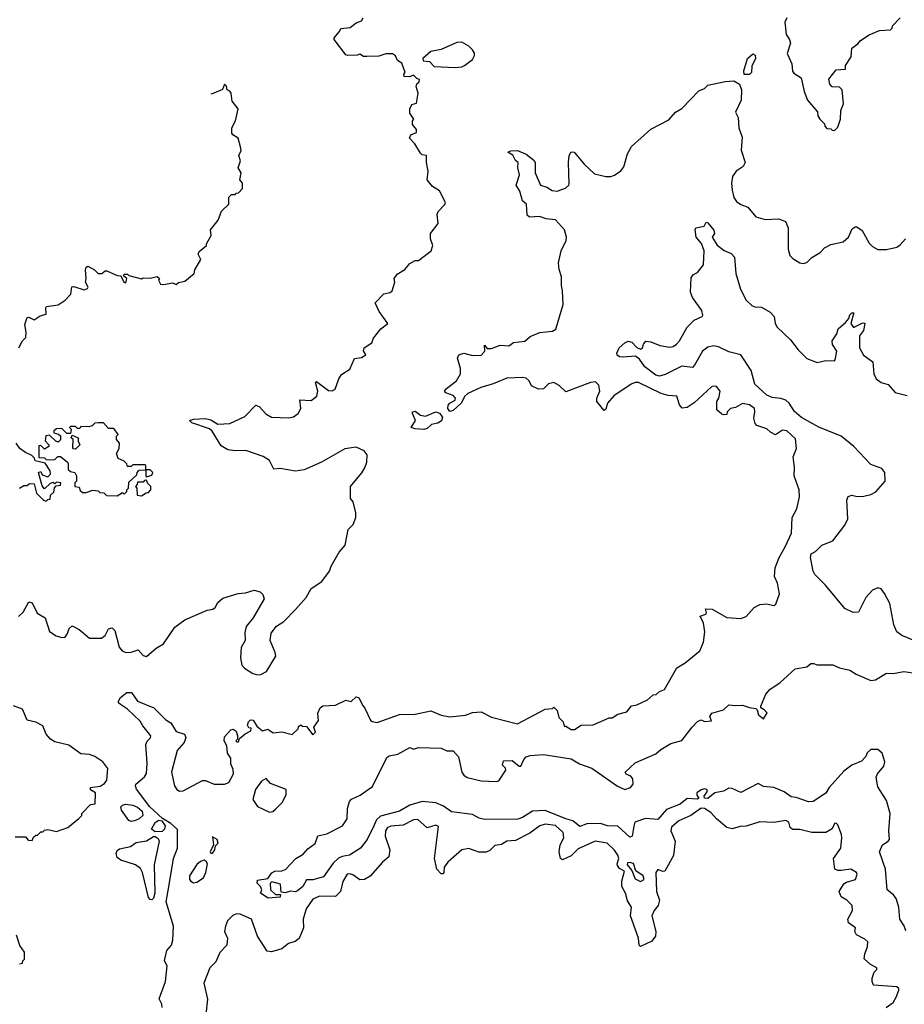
# Model space of a CAD drawing. Extents: x 2386423 to 2568864, y 578392 to 761999.
# Tile 198 of 256: x 2405742 to 2410848, y 705684 to 711370. Entities that reach past the tile are written whole.
import ezdxf

# ---------------------------------------------------------------- set-up
doc = ezdxf.new("R2010")
doc.units = 0

msp = doc.modelspace()

# ---------------------------------------------------------------- linework, layer by layer
at = {"layer": '0CON05XD'}
for points in [[(2407690, 711165), (2407635, 711162.5), (2407625, 711167.5), (2407557.5, 711255), (2407557.5, 711265), (2407588.3, 711301.7), (2407595, 711320), (2407650, 711325), (2407685, 711352.5), (2407715, 711362.5), (2407725, 711380)], [(2410170, 711380), (2410158.8, 711355), (2410166.2, 711285), (2410186.2, 711255), (2410191.2, 711235), (2410173.3, 711175), (2410198.8, 711115), (2410203.6, 711073.6), (2410210.7, 711060.7), (2410252.5, 711035), (2410270, 710955), (2410290, 710905), (2410348.3, 710838.3), (2410350, 710815), (2410360, 710795), (2410388.3, 710768.3), (2410390, 710755), (2410401.7, 710741.7), (2410425, 710740), (2410431.7, 710731.7), (2410445, 710730), (2410465, 710750), (2410480, 710795), (2410482.5, 710845), (2410497.5, 710885), (2410490, 710965), (2410475, 710980), (2410431.7, 710981.7), (2410418.3, 710998.3), (2410413, 711027), (2410455, 711080), (2410510, 711085), (2410510, 711105), (2410542.5, 711155), (2410546.2, 711205), (2410579.7, 711230.3), (2410595, 711250), (2410645, 711282.5), (2410705, 711307.5), (2410768.3, 711311.7), (2410778.3, 711321.7), (2410780, 711335), (2410825, 711380)], [(2408255, 711093.3), (2408295, 711097.5), (2408310, 711105), (2408355, 711140), (2408367, 711163), (2408367, 711177), (2408356.4, 711196.4), (2408335, 711217.5), (2408295, 711240), (2408265, 711237.5), (2408175, 711197.5), (2408115, 711186.7), (2408070, 711145), (2408071.7, 711131.7), (2408108.3, 711128.3), (2408135, 711100), (2408255, 711093.3)], [(2405735, 707923.8), (2405762.3, 707947.7), (2405795, 708007.5), (2405815, 708002.5), (2405842.3, 707942.3), (2405890, 707915), (2405915, 707836.7), (2405952.1, 707812.1), (2405985, 707802), (2406005, 707803.3), (2406018.8, 707825), (2406026.7, 707855), (2406045, 707870), (2406085, 707847.5), (2406145, 707799.2), (2406215, 707798.8), (2406235.8, 707814.2), (2406255, 707852.5), (2406275, 707858.8), (2406291.7, 707841.7), (2406316.9, 707746.9), (2406333.3, 707725), (2406355, 707716.2), (2406385, 707716.7), (2406425, 707730), (2406455, 707697.5), (2406475, 707693.3), (2406529.3, 707740.7), (2406572.5, 707765), (2406637.3, 707862.7), (2406695, 707903.8), (2406825, 707960), (2406856.7, 707965), (2406870, 707975), (2406885.8, 708005), (2406915, 708030), (2407003, 708057), (2407045, 708060.8), (2407096.4, 708076.4), (2407130, 708065), (2407145, 708050), (2407152.5, 708025), (2407090, 707915), (2407050, 707865), (2407041.7, 707831.7), (2407043.8, 707785), (2407020, 707745), (2407015.8, 707685), (2407025, 707642.5), (2407040, 707625), (2407087.5, 707595), (2407115, 707585.8), (2407135, 707587.5), (2407166.2, 707605), (2407220, 707695), (2407217.5, 707715), (2407187.5, 707785), (2407193.8, 707826.2), (2407225, 707867.5), (2407267.5, 707895), (2407335, 707963.3), (2407395, 708032.5), (2407424.1, 708085.9), (2407486.7, 708125), (2407530, 708185), (2407540, 708215), (2407586.2, 708295), (2407620, 708335), (2407637.5, 708425), (2407666.1, 708453.9), (2407683.3, 708495), (2407683, 708523), (2407667.5, 708585), (2407652.5, 708605), (2407652.5, 708675), (2407717.3, 708752.7), (2407735, 708782.5), (2407746, 708815), (2407747.3, 708857.3), (2407730.5, 708880.5), (2407685, 708901.2), (2407618.8, 708891.2), (2407483.8, 708815), (2407385, 708771.1), (2407335, 708763.6), (2407245, 708778.6), (2407210, 708775), (2407183.4, 708823.4), (2407148, 708848), (2407047.3, 708882.7), (2406985, 708880.6), (2406943.3, 708885), (2406905, 708909.2), (2406853.2, 708993.2), (2406837.6, 709007.6), (2406735, 709041.2), (2406722.5, 709055), (2406745, 709063.8), (2406815, 709066.9), (2406845, 709060), (2406885, 709034.4), (2406955, 709037.1), (2407042.3, 709077.7), (2407105, 709143.3), (2407125, 709136), (2407163.6, 709093.6), (2407195, 709074.4), (2407295, 709070), (2407323, 709077), (2407348.8, 709095), (2407365.8, 709124.2), (2407360, 709175), (2407425, 709170), (2407456.7, 709195), (2407463.8, 709225), (2407450, 709275), (2407455, 709280), (2407525, 709228.8), (2407545, 709226.7), (2407563, 709237), (2407584.1, 709295.9), (2407599.5, 709320.5), (2407648, 709352), (2407675, 709412.5), (2407715, 709420), (2407740, 709435), (2407727.5, 709457.5), (2407730, 709475), (2407775, 709503.8), (2407785, 709530), (2407826.1, 709583.9), (2407867.5, 709615), (2407816.7, 709685), (2407793.3, 709735), (2407843.9, 709786.1), (2407880, 709795), (2407892.5, 709805), (2407907.5, 709855), (2407903.3, 709875), (2407920.3, 709899.7), (2407965, 709927.5), (2407995, 709962.5), (2408025, 709980), (2408045, 709980), (2408117.5, 710035), (2408127.5, 710065), (2408112.5, 710105), (2408113.3, 710135), (2408157, 710193), (2408152.5, 710245), (2408158.3, 710261.7), (2408196.4, 710303.6), (2408200, 710315), (2408165, 710382.5), (2408125, 710407.5), (2408093.3, 710445), (2408100, 710495), (2408090, 710545), (2408090, 710585), (2408065, 710590), (2408055, 710600), (2408023, 710653), (2407992.5, 710685), (2408000, 710705), (2408031.7, 710718.3), (2408032.5, 710735), (2408010, 710765), (2408010, 710785), (2408017.5, 710795), (2407995, 710830), (2407993.3, 710855), (2408005, 710880), (2408031.7, 710888.3), (2408042.5, 710945), (2408030, 710985), (2408035, 711000), (2408048.3, 711011.7), (2408050, 711025), (2408035, 711030), (2408015, 711050), (2407995, 711040), (2407961.7, 711041.7), (2407960, 711055), (2407966.7, 711065), (2407948.3, 711118.3), (2407922.5, 711135), (2407910.7, 711160.7), (2407895, 711173.3), (2407855, 711173.3), (2407815, 711160), (2407745, 711156.7), (2407727.5, 711157.5), (2407705, 711170), (2407690, 711165)], [(2409955, 711052.9), (2409925, 711054.3), (2409922.5, 711075), (2409944.3, 711145), (2409975, 711172.5), (2409986.7, 711165), (2409990, 711145), (2409968.6, 711101.4), (2409965.8, 711065), (2409955, 711052.9)], [(2409398.3, 707471.7), (2409417, 707473), (2409435, 707490), (2409465, 707502.5), (2409535, 707627.5), (2409583.6, 707656.4), (2409667.5, 707725), (2409690, 707775), (2409696.7, 707835), (2409690, 707885), (2409670, 707925), (2409703, 707937), (2409707.5, 707945), (2409701.7, 707968.3), (2409740, 707965), (2409825, 707917.5), (2409905, 707912.5), (2409936.1, 707923.9), (2409982.5, 707975), (2410015, 707993.3), (2410055, 707996.7), (2410095, 707987.5), (2410107.5, 707995), (2410128, 708055), (2410115.8, 708115), (2410098.8, 708155), (2410103.9, 708203.9), (2410125.7, 708265), (2410161.4, 708325), (2410198, 708405), (2410201.2, 708495), (2410228.8, 708545), (2410243.8, 708615), (2410242, 708655), (2410212, 708735), (2410214.1, 708784.1), (2410206.7, 708845), (2410225.8, 708894.2), (2410219.5, 708949.5), (2410170, 708995), (2410145, 708998.8), (2410105, 708973.3), (2410077, 708987), (2410055, 709007.5), (2409997, 709027), (2409987.5, 709037.5), (2409979.3, 709069.3), (2409986.2, 709105), (2409983.8, 709125), (2409955, 709146), (2409915, 709153.8), (2409875, 709131.2), (2409845, 709123.8), (2409826.7, 709105), (2409825, 709090), (2409805, 709087.5), (2409795, 709092.5), (2409767, 709117), (2409766.2, 709165), (2409778, 709185), (2409785.8, 709225), (2409765, 709251.2), (2409745, 709253.8), (2409735, 709248.8), (2409635, 709158), (2409595, 709131.2), (2409567, 709127), (2409550, 709145), (2409535, 709196.7), (2409485, 709200), (2409445, 709210.6), (2409315, 709274.3), (2409295, 709274.3), (2409271.2, 709265), (2409171.7, 709198.3), (2409136, 709155), (2409125, 709120), (2409115, 709112.5), (2409073.3, 709165), (2409074.2, 709185), (2409090, 709225), (2409085, 709260), (2409065, 709278), (2409037.5, 709275), (2408895, 709221.2), (2408857.1, 709257.1), (2408825.6, 709275.6), (2408795, 709268), (2408765, 709238.8), (2408736.4, 709236.4), (2408696.1, 709256.1), (2408683.3, 709285), (2408665, 709299.2), (2408644.3, 709304.3), (2408555, 709300), (2408475, 709267.1), (2408403.4, 709246.6), (2408328.9, 709211.1), (2408312, 709195), (2408290, 709155), (2408245, 709112.5), (2408225, 709108), (2408213.1, 709125), (2408215, 709143.3), (2408224.6, 709155.4), (2408256.6, 709173.4), (2408258.6, 709185), (2408245, 709199.5), (2408202.5, 709215), (2408194.3, 709225), (2408205, 709240.6), (2408264.2, 709285), (2408287.5, 709325), (2408286, 709355), (2408268.8, 709415), (2408276.7, 709435), (2408305, 709444), (2408355, 709430.8), (2408405, 709432), (2408427.5, 709455), (2408425, 709490), (2408441.2, 709471.2), (2408465, 709470.8), (2408515, 709491.2), (2408565, 709486.2), (2408592.5, 709505), (2408657.2, 709512.8), (2408689.2, 709540.8), (2408745, 709564), (2408818.3, 709571.7), (2408837, 709583), (2408880, 709725), (2408876.2, 709805), (2408868.8, 709835), (2408870, 709885), (2408857, 709927), (2408853.3, 709965), (2408868, 710035), (2408895.8, 710094.2), (2408898, 710115), (2408887.3, 710157.3), (2408835, 710213.3), (2408780.7, 710220.7), (2408743, 710233), (2408685, 710230), (2408671.2, 710241.2), (2408666.7, 710305), (2408643.9, 710323.9), (2408628.8, 710378.8), (2408608, 710415), (2408628, 710475), (2408616.7, 710515), (2408620, 710545), (2408605, 710556.7), (2408588.3, 710588.3), (2408560, 710605), (2408577, 710613), (2408615, 710613.8), (2408665, 710592.5), (2408709.3, 710559.3), (2408717.5, 710545), (2408718.6, 710485), (2408748.8, 710415), (2408785, 710402.9), (2408815, 710384), (2408845, 710378.8), (2408893.6, 710396.4), (2408912.5, 710415), (2408913, 710423), (2408910, 710545), (2408913.6, 710586.4), (2408925, 710607.5), (2408942.5, 710605), (2409000, 710535), (2409059.3, 710479.3), (2409125, 710463.8), (2409155, 710463.8), (2409175, 710472), (2409212.7, 710497.3), (2409229.7, 710520.3), (2409250.8, 710595), (2409273, 710637), (2409385, 710738), (2409488.8, 710791.2), (2409527.5, 710835), (2409565, 710857.5), (2409661.7, 710958.3), (2409695, 710972.5), (2409715, 710992.5), (2409815, 711013.8), (2409863.8, 711016.2), (2409896.7, 710996.7), (2409908.6, 710965), (2409906.7, 710905), (2409874.3, 710835), (2409889.2, 710805), (2409892.9, 710745), (2409912.5, 710692.5), (2409906.1, 710616.1), (2409930, 710545), (2409917.7, 710522.3), (2409877.5, 710495), (2409856.2, 710465), (2409850.8, 710425), (2409854.2, 710385), (2409865, 710342.5), (2409880.5, 710320.5), (2409905, 710303.3), (2409945, 710287.5), (2409991.7, 710231.7), (2410046.1, 710216.1), (2410125, 710220), (2410162.5, 710205), (2410177.7, 710167.7), (2410178.8, 710045), (2410188.3, 710008.3), (2410205, 709990), (2410245, 709966.7), (2410265, 709962.5), (2410285, 709967.5), (2410315, 709997.5), (2410362.5, 710025), (2410387, 710053), (2410425, 710072.5), (2410495, 710086.7), (2410526.2, 710115), (2410548.3, 710161.7), (2410565, 710173.3), (2410575, 710173.3), (2410605, 710153.3), (2410645, 710080), (2410665, 710060), (2410695, 710043.8), (2410745, 710043.8), (2410805, 710056.7), (2410825, 710070), (2410855, 710103.8)], [(2405737.5, 709475), (2405757.5, 709515), (2405776.7, 709535), (2405780, 709565), (2405771.2, 709608.8), (2405785, 709650), (2405795, 709652.5), (2405825, 709636.7), (2405859.7, 709660.3), (2405895, 709670), (2405892.5, 709705), (2405897, 709713), (2405965, 709723.3), (2406005, 709750), (2406037.5, 709785), (2406043.6, 709826.4), (2406055, 709830), (2406115, 709810), (2406133, 709817), (2406137.5, 709825), (2406122.5, 709855), (2406126.2, 709875), (2406121.2, 709925), (2406125, 709940), (2406135, 709947.5), (2406173.3, 709925), (2406195, 709903.3), (2406216.4, 709903.6), (2406235, 709920), (2406245, 709920), (2406305, 709892.5), (2406325, 709890), (2406342.5, 709855), (2406355, 709850), (2406360, 709875), (2406341.7, 709891.7), (2406345, 709900), (2406365, 709900), (2406372.5, 709892.5), (2406445, 709872.5), (2406455, 709880), (2406495, 709877.5), (2406535, 709887.5), (2406550, 709875), (2406542.5, 709865), (2406555, 709843.3), (2406575, 709840), (2406625, 709850), (2406645, 709840), (2406658.3, 709851.7), (2406695, 709860), (2406750, 709905), (2406752.5, 709925), (2406787.5, 709985), (2406772.5, 710015), (2406778.3, 710031.7), (2406820, 710065), (2406820, 710075), (2406847, 710123), (2406843, 710157), (2406888.3, 710211.7), (2406907.5, 710265), (2406950, 710305), (2406950, 710345), (2406965, 710360), (2406985, 710360), (2406991.7, 710368.3), (2407005, 710370), (2407027.5, 710395), (2407027.5, 710425), (2407012.5, 710445), (2407020, 710485), (2407002.5, 710515), (2407017.5, 710555), (2407007.5, 710585), (2407020, 710615), (2407017.5, 710635), (2407002.5, 710685), (2406972.5, 710705), (2406967.5, 710715), (2406967.5, 710745), (2406987.5, 710785), (2407002.5, 710855), (2406968.8, 710898.8), (2406962.5, 710945), (2406955, 710957.5), (2406940, 710965), (2406935.9, 710985.9), (2406925, 710997.5), (2406913, 710967), (2406863.6, 710946.4), (2406845.6, 710940.8)], [(2410919.4, 707779.4), (2410833.8, 707813.8), (2410805.2, 707835.2), (2410787.6, 707875), (2410765, 707997.5), (2410735, 708057.1), (2410715, 708083.3), (2410695, 708089.4), (2410664.5, 708075.5), (2410627.3, 708032.7), (2410585, 707947.5), (2410553.6, 707946.4), (2410505, 707970), (2410394, 708105), (2410355, 708142), (2410332, 708165), (2410322.5, 708185), (2410306.7, 708265), (2410310, 708285), (2410335, 708298.8), (2410373.3, 708335), (2410435, 708360), (2410505, 708450), (2410523, 708487), (2410516.7, 708595), (2410523.6, 708616.4), (2410545, 708623.3), (2410576.4, 708616.4), (2410615, 708618.8), (2410655, 708628), (2410685, 708643.8), (2410738, 708705), (2410735.8, 708755), (2410718.3, 708778.3), (2410655, 708802), (2410556.9, 708905), (2410485, 708964.4), (2410355, 709017.1), (2410255, 709072.7), (2410215, 709106.4), (2410184.7, 709154.7), (2410165, 709173.1), (2410135, 709183.1), (2410085, 709187.5), (2410055, 709201.8), (2409985.6, 709265), (2409963.8, 709343.8), (2409905, 709433.8), (2409835, 709451.4), (2409775, 709480.8), (2409747, 709487), (2409715, 709479.2), (2409684, 709455), (2409638, 709375), (2409625, 709362), (2409565, 709370), (2409468.6, 709321.4), (2409435, 709311.5), (2409415, 709317.1), (2409350, 709365), (2409319.5, 709409.5), (2409297.7, 709427.7), (2409225, 709422), (2409203.8, 709423.8), (2409191.7, 709431.7), (2409190, 709445), (2409202.5, 709475), (2409235, 709503.3), (2409255, 709512.5), (2409275, 709507.5), (2409305, 709477.5), (2409325, 709467.5), (2409337.5, 709475), (2409343, 709497), (2409357, 709513), (2409385, 709510), (2409438.1, 709488.1), (2409495, 709478.1), (2409515, 709482.5), (2409533.3, 709496.7), (2409550, 709515), (2409595.4, 709594.6), (2409636.2, 709633.8), (2409682.5, 709655), (2409686.1, 709663.9), (2409679.7, 709689.7), (2409625.8, 709765), (2409613.9, 709796.1), (2409618.3, 709881.7), (2409631.7, 709898.3), (2409655, 709910), (2409690, 709955), (2409692.5, 710035), (2409678.3, 710078.3), (2409647.5, 710115), (2409640.7, 710159.3), (2409645, 710167.5), (2409693.3, 710176.7), (2409705, 710200), (2409715, 710197.5), (2409748.8, 710155), (2409753.3, 710135), (2409740, 710115), (2409768.3, 710068.3), (2409808, 710038), (2409848.9, 710018.9), (2409868.8, 709998.8), (2409876.5, 709905), (2409902.8, 709812.8), (2409935, 709750), (2409968.9, 709718.9), (2409985, 709712), (2410025, 709710), (2410075, 709680), (2410098, 709655), (2410102.5, 709615), (2410114, 709595), (2410190.8, 709520.8), (2410235, 709462.5), (2410285, 709412.5), (2410345, 709390), (2410395, 709402.5), (2410445, 709400), (2410450, 709405), (2410460, 709455), (2410433.3, 709495), (2410432.5, 709515), (2410458.8, 709555), (2410466.2, 709585), (2410509.2, 709620.8), (2410527.5, 709645), (2410534.4, 709665.6), (2410545, 709677.5), (2410556.4, 709676.4), (2410540, 709615), (2410555, 709592.5), (2410605, 709617.5), (2410615, 709620), (2410620, 709615), (2410613.3, 709575), (2410590, 709545), (2410590.8, 709475), (2410613.4, 709433.4), (2410666.2, 709395), (2410671.9, 709325), (2410686.6, 709296.6), (2410715, 709275.7), (2410755, 709263.8), (2410796.4, 709216.4), (2410865, 709200)], [(2408075, 709003.3), (2408025, 709006.7), (2408002.5, 709015), (2408026.2, 709055), (2408008.8, 709095), (2408010, 709105), (2408025, 709108.8), (2408055, 709086.7), (2408085, 709080), (2408145, 709106.2), (2408165, 709098), (2408182.5, 709075), (2408177.2, 709052.8), (2408155, 709040), (2408118.3, 709031.7), (2408095, 709010), (2408075, 709003.3)], [(2406305, 708620), (2406335, 708640), (2406345, 708630), (2406360, 708645), (2406360, 708655), (2406370, 708665), (2406371.7, 708698.3), (2406418.3, 708741.7), (2406420, 708755), (2406431.7, 708768.3), (2406470, 708770), (2406470, 708735), (2406475, 708730), (2406505, 708740), (2406510, 708755), (2406495, 708770), (2406470, 708770), (2406470, 708795), (2406465, 708800), (2406395, 708800), (2406385, 708790), (2406365, 708790), (2406360, 708805), (2406345, 708820), (2406310, 708835), (2406300, 708865), (2406316.4, 708893.6), (2406317.5, 708925), (2406300, 708945), (2406300, 708965), (2406310, 708975), (2406285, 709010), (2406255, 709010), (2406225, 709042.5), (2406195, 709042.5), (2406175, 709040), (2406160, 709025), (2406141.7, 709018.3), (2406095, 709020), (2406090, 709010), (2406075, 709010), (2406065, 709020), (2406035, 709020), (2406030, 709015), (2406040, 709005), (2406035, 708980), (2406015, 708980), (2405985, 709010), (2405955, 709006.7), (2405940, 708995), (2405940, 708985), (2405967, 708977), (2405977, 708967), (2405977, 708943), (2405965, 708930), (2405950, 708935), (2405915, 708970), (2405893.6, 708966.4), (2405888.3, 708938.3), (2405910, 708915), (2405910, 708905), (2405885, 708890), (2405865, 708910), (2405851.7, 708908.3), (2405851.7, 708841.7), (2405885, 708840), (2405895, 708830), (2405915, 708827.5), (2405945, 708830), (2405961.7, 708848.3), (2405978.3, 708848.3), (2406017.5, 708815), (2406022.5, 708805), (2406021.7, 708771.7), (2406035, 708760), (2406060, 708755), (2406070, 708735), (2406070, 708705), (2406060, 708695), (2406060, 708675), (2406085, 708670), (2406091.7, 708651.7), (2406105, 708640), (2406125, 708640), (2406165, 708652.5), (2406195, 708650), (2406205, 708640), (2406228.3, 708638.3), (2406243, 708623), (2406305, 708620)], [(2406065, 708890), (2406051.7, 708891.7), (2406048.3, 708898.3), (2406050, 708945), (2406040, 708955), (2406045, 708970), (2406080, 708955), (2406080, 708935), (2406090, 708915), (2406065, 708890)], [(2405740, 708665), (2405765, 708680), (2405785, 708680), (2405798.3, 708691.7), (2405825, 708690), (2405840, 708635), (2405880, 708595), (2405895, 708590), (2405905, 708600), (2405918.3, 708601.7), (2405920, 708625), (2405938.3, 708641.7), (2405943, 708667), (2405951.7, 708678.3), (2405978.3, 708681.7), (2405980, 708695), (2405955, 708700), (2405945, 708690), (2405935, 708697.5), (2405918.3, 708691.7), (2405885, 708660), (2405871.7, 708678.3), (2405850, 708755), (2405865, 708760), (2405871.7, 708741.7), (2405905, 708730), (2405920, 708745), (2405917.5, 708765), (2405888.3, 708808.3), (2405831.7, 708821.7), (2405828.3, 708838.3), (2405813, 708853), (2405775, 708870), (2405743.6, 708893.6), (2405722.5, 708925)], [(2406445, 708620), (2406471.7, 708638.3), (2406485, 708640), (2406500, 708655), (2406500, 708675), (2406481.7, 708691.7), (2406475, 708710), (2406461.7, 708708.3), (2406455, 708700), (2406421.7, 708698.3), (2406420, 708685), (2406410, 708675), (2406417.5, 708665), (2406420, 708625), (2406445, 708620)], [(2409193.3, 706943.3), (2409235, 706924.4), (2409268, 706935), (2409284, 706955), (2409282, 706985), (2409270.5, 707000.5), (2409242.6, 707012.6), (2409237.5, 707025), (2409295, 707078.5), (2409415, 707130), (2409443.3, 707155), (2409500.9, 707189.1), (2409565, 707206.7), (2409624, 707285), (2409655, 707316.2), (2409675, 707326.2), (2409695, 707317.5), (2409735, 707320), (2409726.7, 707345), (2409736.7, 707365), (2409805, 707383.8), (2409836.1, 707413.9), (2409875, 707408.8), (2409915, 707412), (2409955, 707397.1), (2409991.7, 707391.7), (2410000, 707385), (2410007.5, 707355), (2410035, 707333.3), (2410056.4, 707366.4), (2410040, 707385), (2410020, 707395), (2410020, 707405), (2410050, 707475), (2410075, 707503.3), (2410129.3, 707540.7), (2410219.3, 707620.7), (2410286.4, 707633.6), (2410308.3, 707651.7), (2410325, 707652.5), (2410345, 707643.3), (2410435, 707643.8), (2410475, 707626.2), (2410534.3, 707614.3), (2410570.9, 707590.9), (2410655, 707553.8), (2410681.7, 707558.3), (2410745, 707596.7), (2410785, 707594), (2410845, 707606), (2410924.1, 707594.1)], [(2406564.3, 705665), (2406562.9, 705685), (2406548, 705715), (2406584.4, 705815), (2406593.3, 705905), (2406578.8, 705935), (2406580, 705945), (2406592, 705995), (2406619.2, 706025), (2406626.6, 706053.4), (2406630, 706135), (2406587.1, 706275), (2406605.7, 706374.3), (2406630, 706525), (2406653.6, 706586.4), (2406652.5, 706692.5), (2406615, 706728.8), (2406566.7, 706756.7), (2406493.3, 706825), (2406416.1, 706926.1), (2406410, 706945), (2406413.3, 706955), (2406462.1, 706997.9), (2406473.4, 707016.6), (2406478.5, 707075), (2406470, 707185), (2406477, 707203), (2406497, 707223), (2406498.8, 707235), (2406452.1, 707292.1), (2406438.3, 707318.3), (2406365, 707387.5), (2406323.3, 707415), (2406313.3, 707425), (2406313.3, 707435), (2406324, 707456), (2406360, 707485), (2406387.5, 707485), (2406422.5, 707435), (2406515.6, 707395.6), (2406585, 707326), (2406615, 707310), (2406645, 707260), (2406692.9, 707242.9), (2406700.8, 707225), (2406697.9, 707212.1), (2406690.8, 707195), (2406651.3, 707148.7), (2406618.6, 707025), (2406636.2, 706945), (2406648.8, 706925), (2406665, 706914), (2406685, 706915.8), (2406796.4, 706976.4), (2406815, 706976.2), (2406865, 706955.8), (2406925, 706956), (2406948.8, 706965), (2406976, 707015), (2406975, 707040), (2406961.7, 707071.7), (2406960, 707105), (2406942.5, 707135), (2406937, 707177), (2406923.3, 707205), (2406925, 707227.5), (2406961.7, 707268.3), (2406975, 707273.3), (2406990.7, 707260.7), (2407000, 707235), (2407000, 707215), (2406990, 707205), (2406995, 707200), (2407005, 707200), (2407011.7, 707218.3), (2407043.6, 707246.4), (2407077, 707263), (2407078.3, 707278.3), (2407065, 707280), (2407057.5, 707295), (2407062.5, 707315), (2407075, 707326.7), (2407090, 707325), (2407110.7, 707290.7), (2407143.6, 707263.6), (2407175, 707272.5), (2407205, 707252.5), (2407255, 707257.5), (2407315, 707242.5), (2407350, 707275), (2407351.7, 707288.3), (2407365, 707297.5), (2407375, 707290), (2407398.3, 707288.3), (2407435, 707240), (2407450, 707255), (2407440, 707285), (2407466.4, 707323.6), (2407462.5, 707365), (2407477.5, 707395), (2407491.7, 707408.3), (2407565, 707411.2), (2407625, 707440), (2407655, 707432.5), (2407685, 707458.8), (2407700, 707455), (2407720.5, 707410.5), (2407735, 707393.3), (2407768, 707325), (2407777, 707317), (2407805, 707310.8), (2407935, 707356.5), (2408025, 707358.5), (2408115, 707378.6), (2408175, 707353.3), (2408225.7, 707344.3), (2408315, 707354.4), (2408355, 707368.1), (2408405, 707372.9), (2408465, 707341.9), (2408615, 707303.3), (2408775, 707387.5), (2408817, 707393), (2408825, 707400), (2408845, 707380), (2408855, 707340), (2408880, 707315), (2408885, 707290), (2408895, 707290), (2408925, 707270), (2408945, 707270), (2408983.6, 707296.4), (2409051.7, 707298.3), (2409145, 707337.5), (2409161.7, 707338.3), (2409195, 707360), (2409247, 707373), (2409273, 707407), (2409305, 707412.5), (2409367, 707443), (2409398.3, 707471.7)], [(2405715, 706650), (2405775, 706650), (2405791.7, 706631.7), (2405815, 706630), (2405821.7, 706648.3), (2405835, 706660), (2405845, 706660), (2405865, 706680), (2405875, 706680), (2405885, 706690), (2405905, 706692.5), (2405955, 706682.5), (2406020, 706705), (2406083, 706757), (2406100, 706775), (2406100, 706785), (2406151.7, 706838.3), (2406178.3, 706841.7), (2406180, 706905), (2406151.7, 706921.7), (2406150, 706935), (2406207, 706943), (2406231.2, 706958.8), (2406245, 706977.5), (2406250.8, 707045), (2406222.9, 707085), (2406175, 707115.8), (2406145, 707126.2), (2406095, 707130), (2406025, 707180), (2405945, 707199.2), (2405920, 707215), (2405894.3, 707244.3), (2405875, 707291.2), (2405835, 707314), (2405785, 707323.8), (2405757.7, 707387.7), (2405707, 707407)], [(2410858.1, 706108.1), (2410847.3, 706137.3), (2410822.7, 706175), (2410817.3, 706245), (2410801.5, 706295), (2410786.3, 706316.3), (2410748.9, 706345), (2410740.3, 706465), (2410705.4, 706565), (2410721.9, 706605), (2410756.2, 706625), (2410762.9, 706635), (2410758.5, 706685), (2410766.3, 706786.3), (2410745, 706860), (2410695, 706940), (2410686.2, 706995), (2410693.8, 707015), (2410731.2, 707058.8), (2410735.8, 707085), (2410720.8, 707135), (2410695, 707154.5), (2410655, 707154.4), (2410635, 707135.8), (2410625.7, 707115), (2410601.7, 707088.3), (2410546, 707065), (2410499.8, 707030.2), (2410415, 706935.5), (2410395, 706902.9), (2410323.3, 706855), (2410295, 706852.7), (2410225, 706878.9), (2410195, 706882.2), (2410155, 706911.4), (2410096.1, 706936.1), (2410035, 706941.1), (2410005, 706958.8), (2409905, 706906), (2409855, 706929.2), (2409835, 706932), (2409805, 706914), (2409755, 706904.6), (2409715, 706871.7), (2409694.3, 706875), (2409693.8, 706885), (2409711.8, 706915), (2409708.5, 706925), (2409695, 706928.6), (2409675, 706923.2), (2409651.3, 706905), (2409651.1, 706891.1), (2409663.1, 706875), (2409655, 706869.1), (2409595, 706871.4), (2409555, 706839.3), (2409475, 706809.6), (2409425, 706750.9), (2409353.9, 706756.1), (2409292.5, 706735), (2409287.3, 706712.7), (2409278.1, 706655), (2409265, 706648.1), (2409195, 706712.2), (2409135, 706713.6), (2409095, 706727.1), (2409015, 706725.6), (2408975, 706710), (2408935, 706744.2), (2408895, 706754.6), (2408775, 706803.2), (2408701.3, 706798.7), (2408645, 706762.7), (2408617.6, 706752.4), (2408425, 706750.5), (2408395, 706758.5), (2408355, 706779.4), (2408235, 706794.4), (2408188.4, 706828.4), (2408145, 706847.3), (2408065, 706854.6), (2407995, 706834.6), (2407935, 706798.8), (2407825, 706769.6), (2407801.2, 706748.8), (2407785.4, 706715), (2407746.9, 706635), (2407708.8, 706585), (2407646.7, 706545), (2407602.9, 706537.1), (2407582.9, 706527.1), (2407551.9, 706498.1), (2407495, 706420), (2407435, 706402.5), (2407398.3, 706401.7), (2407376.7, 706365), (2407345, 706338.8), (2407334.1, 706334.1), (2407305, 706337.5), (2407275, 706327.5), (2407251.7, 706331.7), (2407248.3, 706378.3), (2407198.3, 706391.7), (2407188.3, 706381.7), (2407190, 706345), (2407218.3, 706318.3), (2407248.3, 706318.3), (2407245, 706302.5), (2407177, 706297), (2407132.5, 706325), (2407140, 706345), (2407132.5, 706365), (2407113, 706383), (2407115, 706400), (2407175, 706410), (2407197, 706443), (2407215, 706453.3), (2407255.9, 706454.1), (2407277.3, 706462.7), (2407336, 706525), (2407378.3, 706551.7), (2407405, 706582), (2407447, 706613), (2407463.1, 706656.9), (2407515, 706668), (2407604.7, 706715.3), (2407632.2, 706755), (2407633.8, 706815), (2407646.7, 706855), (2407657.5, 706867.5), (2407707.6, 706892.4), (2407777.8, 706942.2), (2407860.5, 707109.5), (2407875, 707118.8), (2407925, 707128.8), (2407995, 707166.7), (2408015, 707157.5), (2408045, 707167.5), (2408175, 707162.5), (2408207, 707147), (2408245, 707147.5), (2408275, 707112.5), (2408293.8, 707025), (2408305, 707007.5), (2408325, 706993.8), (2408405, 706974.2), (2408495, 706970), (2408508, 706975), (2408547.5, 707035), (2408547, 707047), (2408530, 707065), (2408535, 707090), (2408585, 707092.5), (2408625, 707060), (2408635, 707060), (2408651.7, 707098.3), (2408666.4, 707113.6), (2408689.3, 707120.7), (2408765, 707125.7), (2408925, 707101.9), (2408973.2, 707073.2), (2409045, 707047.5), (2409193.3, 706943.3)], [(2407185, 706793.3), (2407202.5, 706797.5), (2407219.3, 706810.7), (2407258.3, 706851.7), (2407280, 706895), (2407280, 706925), (2407189.3, 706959.3), (2407165, 706987.5), (2407137, 706973), (2407103.3, 706925), (2407087, 706867), (2407115, 706826.7), (2407185, 706793.3)], [(2406385, 706738.6), (2406372.5, 706745), (2406330, 706805), (2406326.2, 706825), (2406335, 706833.8), (2406355, 706838.9), (2406395, 706834.4), (2406422.6, 706822.6), (2406449.1, 706799.1), (2406452, 706775), (2406431.2, 706755), (2406405, 706742.9), (2406385, 706738.6)], [(2410744.5, 705665.5), (2410785, 705694.2), (2410800.9, 705725), (2410816.1, 705766.1), (2410816.7, 705775), (2410805, 705783.8), (2410670, 705795), (2410662.5, 705815), (2410663.3, 705835), (2410675, 705870), (2410690, 705885), (2410690, 705895), (2410653.9, 705913.9), (2410617, 705947), (2410620, 705975), (2410636.7, 706015), (2410637.5, 706045), (2410620.7, 706060.7), (2410572.5, 706085), (2410562.5, 706105), (2410567.5, 706125), (2410526.7, 706155), (2410523.3, 706175), (2410548.8, 706225), (2410546.7, 706255), (2410517.5, 706285), (2410483.3, 706305), (2410472.5, 706335), (2410500, 706380), (2410515, 706390), (2410567.5, 706405), (2410576.7, 706435), (2410572.5, 706445), (2410540, 706465), (2410485, 706456.2), (2410465, 706456.2), (2410446.7, 706465), (2410439.2, 706525), (2410481.2, 706585), (2410487.5, 706645), (2410486.7, 706665), (2410465, 706720), (2410455, 706730), (2410445, 706727.5), (2410433, 706697), (2410395, 706676.7), (2410315, 706676.7), (2410245, 706693.8), (2410203.6, 706693.6), (2410190, 706705), (2410182.5, 706735), (2410164.1, 706745.9), (2410095, 706734.4), (2410015, 706737.5), (2409936.6, 706713.4), (2409900.8, 706710.8), (2409855, 706696.7), (2409825, 706704), (2409765, 706754.3), (2409731.4, 706791.4), (2409695, 706814.2), (2409675, 706815.8), (2409616.7, 706775), (2409546.8, 706743.2), (2409505, 706706.7), (2409500, 706685), (2409526.7, 706625), (2409516.4, 706543.6), (2409466.4, 706453.6), (2409455, 706450), (2409425, 706462.5), (2409414, 706445), (2409418.8, 706335), (2409436.2, 706285), (2409428, 706255), (2409404.3, 706225.7), (2409392, 706195), (2409414.5, 706104.5), (2409412.5, 706077.5), (2409391.4, 706048.6), (2409325, 706017.5), (2409317.5, 706025), (2409314, 706065), (2409268.1, 706195), (2409273.3, 706245), (2409251.5, 706281.5), (2409238.9, 706325), (2409218.9, 706365), (2409218.9, 706395), (2409232.5, 706452.5), (2409205, 706467.5), (2409193.8, 706485), (2409191.2, 706495), (2409200, 706525), (2409194.4, 706544.4), (2409175, 706574), (2409134.1, 706614.1), (2409064.2, 706625.8), (2408965, 706581.4), (2408925, 706541.2), (2408875, 706517.5), (2408863.8, 706525), (2408855.8, 706565), (2408862.2, 706605), (2408884, 706645), (2408879.1, 706675), (2408835, 706717.3), (2408775, 706724.4), (2408744.6, 706715.4), (2408687.6, 706672.4), (2408605, 706628.8), (2408555, 706626.7), (2408522.5, 706607.5), (2408485, 706601.4), (2408455, 706572.5), (2408435, 706561.9), (2408392.9, 706562.9), (2408335, 706583.8), (2408295, 706576), (2408213.3, 706505), (2408193.3, 706475), (2408190, 706445), (2408185, 706437.5), (2408175, 706436.7), (2408150, 706465), (2408136, 706525), (2408160, 706710), (2408145, 706718.8), (2408095, 706703.8), (2408040.6, 706750.6), (2408015, 706748.9), (2407955, 706719.1), (2407885, 706712.7), (2407865.4, 706704.6), (2407854.5, 706685), (2407851.8, 706655), (2407878.6, 706575), (2407872, 706535), (2407835.5, 706504.5), (2407765, 706424), (2407732.5, 706405), (2407705, 706402.5), (2407665, 706430.8), (2407645, 706437.5), (2407633.3, 706435), (2407607.8, 706392.2), (2407594.6, 706335.4), (2407565, 706305.7), (2407472.6, 706307.4), (2407435, 706290), (2407395.8, 706235), (2407378.6, 706175), (2407379.4, 706125), (2407355.5, 706064.5), (2407333, 706047), (2407294.5, 706035.5), (2407255.5, 706004.5), (2407196.4, 705986.4), (2407170.8, 705990.8), (2407115, 706077.5), (2407080, 706175), (2407015, 706204.4), (2406995, 706205.6), (2406975, 706198.1), (2406940.8, 706165), (2406929.2, 706135), (2406924.2, 706105), (2406940.8, 706065), (2406938, 706025), (2406897.9, 705982.1), (2406875, 705928.8), (2406840, 705895), (2406804.3, 705805), (2406826.1, 705713.9), (2406816.7, 705625)], [(2406525, 706679.2), (2406502, 706695), (2406525, 706733.3), (2406545, 706747.5), (2406562.5, 706742.5), (2406581.2, 706715), (2406577.5, 706695), (2406565, 706680.8), (2406525, 706679.2)], [(2406505, 706286.2), (2406495, 706288.8), (2406485, 706301.2), (2406450.8, 706445), (2406438.6, 706468.6), (2406409.9, 706489.9), (2406325, 706515.4), (2406305, 706532.2), (2406298.8, 706555), (2406305, 706571.4), (2406318.9, 706581.1), (2406382.5, 706595), (2406415, 706618.1), (2406475, 706627.8), (2406515, 706651.9), (2406525, 706651.9), (2406542.2, 706642.2), (2406547.7, 706625), (2406518.8, 706488.8), (2406522.5, 706325), (2406515, 706297.5), (2406505, 706286.2)], [(2406855, 706556.7), (2406868.8, 706575), (2406871.7, 706598.3), (2406887.5, 706615), (2406882.5, 706635), (2406855, 706650), (2406860, 706605), (2406842, 706565), (2406845, 706557.5), (2406855, 706556.7)], [(2406745, 706386), (2406765, 706390), (2406804, 706415), (2406817.1, 706445), (2406825.8, 706495), (2406819.4, 706509.4), (2406807.1, 706517.1), (2406785, 706509.4), (2406765, 706491.9), (2406723.1, 706425), (2406722, 706405), (2406730, 706395), (2406745, 706386)], [(2409325, 706393.1), (2409346.2, 706405), (2409342, 706425), (2409298, 706455), (2409285, 706496), (2409265, 706503.3), (2409250, 706500), (2409248.3, 706488.3), (2409276.2, 706456.2), (2409295, 706407.5), (2409325, 706393.1)], [(2405741.7, 705918.3), (2405758.3, 705921.7), (2405760, 705935), (2405770, 705945), (2405770, 705985), (2405743, 706023), (2405723, 706083)]]:
    msp.add_lwpolyline(points, dxfattribs=at)

doc.saveas('drawing.dxf')
